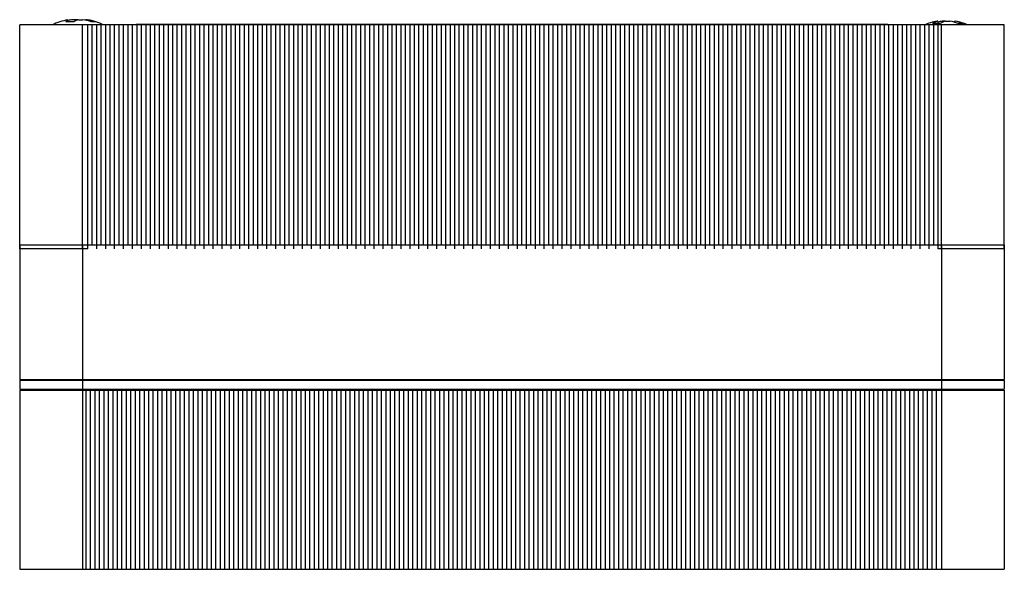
# Model space of a CAD drawing. Header units: millimetres. Extents: x 391 to 949, y 306 to 781.
# Tile 4 of 6: x 402 to 457, y 603 to 634. Entities that reach past the tile are written whole.
import ezdxf

# ---------------------------------------------------------------- set-up
doc = ezdxf.new("R2010")
doc.units = ezdxf.units.MM

msp = doc.modelspace()

# ---------------------------------------------------------------- linework, layer by layer
at = {"color": 7, "linetype": 'Continuous', "lineweight": 25}
for p, q in [((404.977, 633.778), (405.053, 633.778)), ((405.449, 633.778), (405.212, 633.778)), ((405.481, 633.768), (405.449, 633.778)), ((405.512, 633.778), (405.749, 633.778)), ((405.984, 633.778), (405.908, 633.778)), ((453.524, 633.692), (453.476, 633.692)), ((453.951, 633.692), (453.765, 633.692)), ((453.951, 633.692), (454.196, 633.692)), ((454.437, 633.692), (454.485, 633.692)), ((402.231, 620.984), (402.231, 633.484)), ((405.731, 633.484), (402.231, 633.484)), ((405.731, 620.984), (405.731, 633.484)), ((406.035, 633.484), (405.731, 633.484)), ((406.035, 620.984), (406.035, 633.484)), ((406.287, 633.484), (406.035, 633.484)), ((406.287, 621.209), (406.287, 633.484)), ((406.535, 633.484), (406.287, 633.484)), ((406.535, 620.984), (406.535, 633.484)), ((406.787, 633.484), (406.535, 633.484)), ((406.787, 621.209), (406.787, 633.484)), ((407.035, 633.484), (406.787, 633.484)), ((407.035, 620.984), (407.035, 633.484)), ((407.287, 633.484), (407.035, 633.484)), ((407.287, 621.209), (407.287, 633.484)), ((407.535, 633.484), (407.287, 633.484)), ((407.535, 620.984), (407.535, 633.484)), ((407.787, 633.484), (407.535, 633.484)), ((407.787, 621.209), (407.787, 633.484)), ((408.035, 633.484), (407.787, 633.484)), ((408.035, 620.984), (408.035, 633.484)), ((408.287, 633.484), (408.035, 633.484)), ((408.287, 621.209), (408.287, 633.484)), ((408.535, 633.484), (408.287, 633.484)), ((408.535, 620.984), (408.535, 633.484)), ((408.787, 633.484), (408.535, 633.484)), ((408.731, 633.534), (408.731, 633.484)), ((408.731, 633.534), (410.981, 633.534)), ((408.787, 621.209), (408.787, 633.484)), ((409.035, 633.484), (408.787, 633.484)), ((409.035, 620.984), (409.035, 633.484)), ((409.287, 633.484), (409.035, 633.484)), ((409.287, 621.209), (409.287, 633.484)), ((409.535, 633.484), (409.287, 633.484)), ((409.535, 620.984), (409.535, 633.484)), ((409.787, 633.484), (409.535, 633.484)), ((409.787, 621.209), (409.787, 633.484)), ((410.035, 633.484), (409.787, 633.484)), ((410.035, 620.984), (410.035, 633.484)), ((410.287, 633.484), (410.035, 633.484)), ((410.287, 621.209), (410.287, 633.484)), ((410.535, 633.484), (410.287, 633.484)), ((410.535, 620.984), (410.535, 633.484)), ((410.787, 633.484), (410.535, 633.484)), ((410.787, 621.209), (410.787, 633.484)), ((411.035, 633.484), (410.787, 633.484)), ((410.981, 633.534), (410.981, 633.484)), ((410.981, 633.534), (448.481, 633.534)), ((411.035, 620.984), (411.035, 633.484)), ((411.287, 633.484), (411.035, 633.484)), ((411.287, 621.209), (411.287, 633.484)), ((411.535, 633.484), (411.287, 633.484)), ((411.535, 620.984), (411.535, 633.484)), ((411.787, 633.484), (411.535, 633.484)), ((411.787, 621.209), (411.787, 633.484)), ((412.035, 633.484), (411.787, 633.484)), ((412.035, 620.984), (412.035, 633.484)), ((412.287, 633.484), (412.035, 633.484)), ((412.287, 621.209), (412.287, 633.484)), ((412.535, 633.484), (412.287, 633.484)), ((412.535, 620.984), (412.535, 633.484)), ((412.787, 633.484), (412.535, 633.484)), ((412.787, 621.209), (412.787, 633.484)), ((413.035, 633.484), (412.787, 633.484)), ((413.035, 620.984), (413.035, 633.484)), ((413.287, 633.484), (413.035, 633.484)), ((413.287, 621.209), (413.287, 633.484)), ((413.535, 633.484), (413.287, 633.484)), ((413.535, 620.984), (413.535, 633.484)), ((413.787, 633.484), (413.535, 633.484)), ((413.787, 621.209), (413.787, 633.484)), ((414.035, 633.484), (413.787, 633.484)), ((414.035, 620.984), (414.035, 633.484)), ((414.287, 633.484), (414.035, 633.484)), ((414.287, 621.209), (414.287, 633.484)), ((414.535, 633.484), (414.287, 633.484)), ((414.535, 620.984), (414.535, 633.484)), ((414.787, 633.484), (414.535, 633.484)), ((414.787, 621.209), (414.787, 633.484)), ((415.035, 633.484), (414.787, 633.484)), ((415.035, 620.984), (415.035, 633.484)), ((415.287, 633.484), (415.035, 633.484)), ((415.287, 621.209), (415.287, 633.484)), ((415.535, 633.484), (415.287, 633.484)), ((415.535, 620.984), (415.535, 633.484)), ((415.787, 633.484), (415.535, 633.484)), ((415.787, 621.209), (415.787, 633.484)), ((416.035, 633.484), (415.787, 633.484)), ((416.035, 620.984), (416.035, 633.484)), ((416.287, 633.484), (416.035, 633.484)), ((416.287, 621.209), (416.287, 633.484)), ((416.535, 633.484), (416.287, 633.484)), ((416.535, 620.984), (416.535, 633.484)), ((416.787, 633.484), (416.535, 633.484)), ((416.787, 621.209), (416.787, 633.484)), ((417.035, 633.484), (416.787, 633.484)), ((417.035, 620.984), (417.035, 633.484)), ((417.287, 633.484), (417.035, 633.484)), ((417.287, 621.209), (417.287, 633.484)), ((417.535, 633.484), (417.287, 633.484)), ((417.535, 620.984), (417.535, 633.484)), ((417.787, 633.484), (417.535, 633.484)), ((417.787, 621.209), (417.787, 633.484)), ((418.035, 633.484), (417.787, 633.484)), ((418.035, 620.984), (418.035, 633.484)), ((418.287, 633.484), (418.035, 633.484)), ((418.287, 621.209), (418.287, 633.484)), ((418.535, 633.484), (418.287, 633.484)), ((418.535, 620.984), (418.535, 633.484)), ((418.787, 633.484), (418.535, 633.484)), ((418.787, 621.209), (418.787, 633.484)), ((419.035, 633.484), (418.787, 633.484)), ((419.035, 620.984), (419.035, 633.484)), ((419.287, 633.484), (419.035, 633.484)), ((419.287, 621.209), (419.287, 633.484)), ((419.535, 633.484), (419.287, 633.484)), ((419.535, 620.984), (419.535, 633.484)), ((419.787, 633.484), (419.535, 633.484)), ((419.787, 621.209), (419.787, 633.484)), ((420.035, 633.484), (419.787, 633.484)), ((420.035, 620.984), (420.035, 633.484)), ((420.287, 633.484), (420.035, 633.484)), ((420.287, 621.209), (420.287, 633.484)), ((420.535, 633.484), (420.287, 633.484)), ((420.535, 620.984), (420.535, 633.484)), ((420.787, 633.484), (420.535, 633.484)), ((420.787, 621.209), (420.787, 633.484)), ((421.035, 633.484), (420.787, 633.484)), ((421.035, 620.984), (421.035, 633.484)), ((421.287, 633.484), (421.035, 633.484)), ((421.287, 621.209), (421.287, 633.484)), ((421.535, 633.484), (421.287, 633.484)), ((421.535, 620.984), (421.535, 633.484)), ((421.787, 633.484), (421.535, 633.484)), ((421.787, 621.209), (421.787, 633.484)), ((422.035, 633.484), (421.787, 633.484)), ((422.035, 620.984), (422.035, 633.484)), ((422.287, 633.484), (422.035, 633.484)), ((422.287, 621.209), (422.287, 633.484)), ((422.535, 633.484), (422.287, 633.484)), ((422.535, 620.984), (422.535, 633.484)), ((422.787, 633.484), (422.535, 633.484)), ((422.787, 621.209), (422.787, 633.484)), ((423.035, 633.484), (422.787, 633.484)), ((423.035, 620.984), (423.035, 633.484)), ((423.287, 633.484), (423.035, 633.484)), ((423.287, 621.209), (423.287, 633.484)), ((423.535, 633.484), (423.287, 633.484)), ((423.535, 620.984), (423.535, 633.484)), ((423.787, 633.484), (423.535, 633.484)), ((423.787, 621.209), (423.787, 633.484)), ((424.035, 633.484), (423.787, 633.484)), ((424.035, 620.984), (424.035, 633.484)), ((424.287, 633.484), (424.035, 633.484)), ((424.287, 621.209), (424.287, 633.484)), ((424.535, 633.484), (424.287, 633.484)), ((424.535, 620.984), (424.535, 633.484)), ((424.787, 633.484), (424.535, 633.484)), ((424.787, 621.209), (424.787, 633.484)), ((425.035, 633.484), (424.787, 633.484)), ((425.035, 620.984), (425.035, 633.484)), ((425.287, 633.484), (425.035, 633.484)), ((425.287, 621.209), (425.287, 633.484)), ((425.535, 633.484), (425.287, 633.484)), ((425.535, 620.984), (425.535, 633.484)), ((425.787, 633.484), (425.535, 633.484)), ((425.787, 621.209), (425.787, 633.484)), ((426.035, 633.484), (425.787, 633.484)), ((426.035, 620.984), (426.035, 633.484)), ((426.287, 633.484), (426.035, 633.484)), ((426.287, 621.209), (426.287, 633.484)), ((426.535, 633.484), (426.287, 633.484)), ((426.535, 620.984), (426.535, 633.484)), ((426.787, 633.484), (426.535, 633.484)), ((426.787, 621.209), (426.787, 633.484)), ((427.035, 633.484), (426.787, 633.484)), ((427.035, 620.984), (427.035, 633.484)), ((427.287, 633.484), (427.035, 633.484)), ((427.287, 621.209), (427.287, 633.484)), ((427.535, 633.484), (427.287, 633.484)), ((427.535, 620.984), (427.535, 633.484)), ((427.787, 633.484), (427.535, 633.484)), ((427.787, 621.209), (427.787, 633.484)), ((428.035, 633.484), (427.787, 633.484)), ((428.035, 620.984), (428.035, 633.484)), ((428.287, 633.484), (428.035, 633.484)), ((428.287, 621.209), (428.287, 633.484)), ((428.535, 633.484), (428.287, 633.484)), ((428.535, 620.984), (428.535, 633.484)), ((428.787, 633.484), (428.535, 633.484)), ((428.787, 621.209), (428.787, 633.484)), ((429.035, 633.484), (428.787, 633.484)), ((429.035, 620.984), (429.035, 633.484)), ((429.287, 633.484), (429.035, 633.484)), ((429.287, 621.209), (429.287, 633.484)), ((429.535, 633.484), (429.287, 633.484)), ((429.535, 620.984), (429.535, 633.484)), ((429.787, 633.484), (429.535, 633.484)), ((429.787, 621.209), (429.787, 633.484)), ((430.035, 633.484), (429.787, 633.484)), ((430.035, 620.984), (430.035, 633.484)), ((430.287, 633.484), (430.035, 633.484)), ((430.287, 621.209), (430.287, 633.484)), ((430.535, 633.484), (430.287, 633.484)), ((430.535, 620.984), (430.535, 633.484)), ((430.787, 633.484), (430.535, 633.484)), ((430.787, 621.209), (430.787, 633.484)), ((431.035, 633.484), (430.787, 633.484)), ((431.035, 620.984), (431.035, 633.484)), ((431.287, 633.484), (431.035, 633.484)), ((431.287, 621.209), (431.287, 633.484)), ((431.535, 633.484), (431.287, 633.484)), ((431.535, 620.984), (431.535, 633.484)), ((431.787, 633.484), (431.535, 633.484)), ((431.787, 621.209), (431.787, 633.484)), ((432.035, 633.484), (431.787, 633.484)), ((432.035, 620.984), (432.035, 633.484)), ((432.287, 633.484), (432.035, 633.484)), ((432.287, 621.209), (432.287, 633.484)), ((432.535, 633.484), (432.287, 633.484)), ((432.535, 620.984), (432.535, 633.484)), ((432.787, 633.484), (432.535, 633.484)), ((432.787, 621.209), (432.787, 633.484)), ((433.035, 633.484), (432.787, 633.484)), ((433.035, 620.984), (433.035, 633.484)), ((433.287, 633.484), (433.035, 633.484)), ((433.287, 621.209), (433.287, 633.484)), ((433.535, 633.484), (433.287, 633.484)), ((433.535, 620.984), (433.535, 633.484)), ((433.787, 633.484), (433.535, 633.484)), ((433.787, 621.209), (433.787, 633.484)), ((434.035, 633.484), (433.787, 633.484)), ((434.035, 620.984), (434.035, 633.484)), ((434.287, 633.484), (434.035, 633.484)), ((434.287, 621.209), (434.287, 633.484)), ((434.535, 633.484), (434.287, 633.484)), ((434.535, 620.984), (434.535, 633.484)), ((434.787, 633.484), (434.535, 633.484)), ((434.787, 621.209), (434.787, 633.484)), ((435.035, 633.484), (434.787, 633.484)), ((435.035, 620.984), (435.035, 633.484)), ((435.287, 633.484), (435.035, 633.484)), ((435.287, 621.209), (435.287, 633.484)), ((435.535, 633.484), (435.287, 633.484)), ((435.535, 620.984), (435.535, 633.484)), ((435.787, 633.484), (435.535, 633.484)), ((435.787, 621.209), (435.787, 633.484)), ((436.035, 633.484), (435.787, 633.484)), ((436.035, 620.984), (436.035, 633.484)), ((436.287, 633.484), (436.035, 633.484)), ((436.287, 621.209), (436.287, 633.484)), ((436.535, 633.484), (436.287, 633.484)), ((436.535, 620.984), (436.535, 633.484)), ((436.787, 633.484), (436.535, 633.484)), ((436.787, 621.209), (436.787, 633.484)), ((437.035, 633.484), (436.787, 633.484)), ((437.035, 620.984), (437.035, 633.484)), ((437.287, 633.484), (437.035, 633.484)), ((437.287, 621.209), (437.287, 633.484)), ((437.535, 633.484), (437.287, 633.484)), ((437.535, 620.984), (437.535, 633.484)), ((437.787, 633.484), (437.535, 633.484)), ((437.787, 621.209), (437.787, 633.484)), ((438.035, 633.484), (437.787, 633.484)), ((438.035, 620.984), (438.035, 633.484)), ((438.287, 633.484), (438.035, 633.484)), ((438.287, 621.209), (438.287, 633.484)), ((438.535, 633.484), (438.287, 633.484)), ((438.535, 620.984), (438.535, 633.484)), ((438.787, 633.484), (438.535, 633.484)), ((438.787, 621.209), (438.787, 633.484)), ((439.035, 633.484), (438.787, 633.484)), ((439.035, 620.984), (439.035, 633.484)), ((439.287, 633.484), (439.035, 633.484)), ((439.287, 621.209), (439.287, 633.484)), ((439.535, 633.484), (439.287, 633.484)), ((439.535, 620.984), (439.535, 633.484)), ((439.787, 633.484), (439.535, 633.484)), ((439.787, 621.209), (439.787, 633.484)), ((440.035, 633.484), (439.787, 633.484)), ((440.035, 620.984), (440.035, 633.484)), ((440.287, 633.484), (440.035, 633.484)), ((440.287, 621.209), (440.287, 633.484)), ((440.535, 633.484), (440.287, 633.484)), ((440.535, 620.984), (440.535, 633.484)), ((440.787, 633.484), (440.535, 633.484)), ((440.787, 621.209), (440.787, 633.484)), ((441.035, 633.484), (440.787, 633.484)), ((441.035, 620.984), (441.035, 633.484)), ((441.287, 633.484), (441.035, 633.484)), ((441.287, 621.209), (441.287, 633.484)), ((441.535, 633.484), (441.287, 633.484)), ((441.535, 620.984), (441.535, 633.484)), ((441.787, 633.484), (441.535, 633.484)), ((441.787, 621.209), (441.787, 633.484)), ((442.035, 633.484), (441.787, 633.484)), ((442.035, 620.984), (442.035, 633.484)), ((442.287, 633.484), (442.035, 633.484)), ((442.287, 621.209), (442.287, 633.484)), ((442.535, 633.484), (442.287, 633.484)), ((442.535, 620.984), (442.535, 633.484)), ((442.787, 633.484), (442.535, 633.484)), ((442.787, 621.209), (442.787, 633.484)), ((443.035, 633.484), (442.787, 633.484)), ((443.035, 620.984), (443.035, 633.484)), ((443.287, 633.484), (443.035, 633.484)), ((443.287, 621.209), (443.287, 633.484)), ((443.535, 633.484), (443.287, 633.484)), ((443.535, 620.984), (443.535, 633.484)), ((443.787, 633.484), (443.535, 633.484)), ((443.787, 621.209), (443.787, 633.484)), ((444.035, 633.484), (443.787, 633.484)), ((444.035, 620.984), (444.035, 633.484)), ((444.287, 633.484), (444.035, 633.484)), ((444.287, 621.209), (444.287, 633.484)), ((444.535, 633.484), (444.287, 633.484)), ((444.535, 620.984), (444.535, 633.484)), ((444.787, 633.484), (444.535, 633.484)), ((444.787, 621.209), (444.787, 633.484)), ((445.035, 633.484), (444.787, 633.484)), ((445.035, 620.984), (445.035, 633.484)), ((445.287, 633.484), (445.035, 633.484)), ((445.287, 621.209), (445.287, 633.484)), ((445.535, 633.484), (445.287, 633.484)), ((445.535, 620.984), (445.535, 633.484)), ((445.787, 633.484), (445.535, 633.484)), ((445.787, 621.209), (445.787, 633.484)), ((446.035, 633.484), (445.787, 633.484)), ((446.035, 620.984), (446.035, 633.484)), ((446.287, 633.484), (446.035, 633.484)), ((446.287, 621.209), (446.287, 633.484)), ((446.535, 633.484), (446.287, 633.484)), ((446.535, 620.984), (446.535, 633.484)), ((446.787, 633.484), (446.535, 633.484)), ((446.787, 621.209), (446.787, 633.484)), ((447.035, 633.484), (446.787, 633.484)), ((447.035, 620.984), (447.035, 633.484)), ((447.287, 633.484), (447.035, 633.484)), ((447.287, 621.209), (447.287, 633.484)), ((447.535, 633.484), (447.287, 633.484)), ((447.535, 620.984), (447.535, 633.484)), ((447.787, 633.484), (447.535, 633.484)), ((447.787, 621.209), (447.787, 633.484)), ((448.035, 633.484), (447.787, 633.484)), ((448.035, 620.984), (448.035, 633.484)), ((448.287, 633.484), (448.035, 633.484)), ((448.287, 621.209), (448.287, 633.484)), ((448.535, 633.484), (448.287, 633.484)), ((448.481, 633.534), (448.481, 633.484)), ((448.481, 633.534), (450.731, 633.534)), ((448.535, 620.984), (448.535, 633.484)), ((448.787, 633.484), (448.535, 633.484)), ((448.787, 621.209), (448.787, 633.484)), ((449.035, 633.484), (448.787, 633.484)), ((449.035, 620.984), (449.035, 633.484)), ((449.287, 633.484), (449.035, 633.484)), ((449.287, 621.209), (449.287, 633.484)), ((449.535, 633.484), (449.287, 633.484)), ((449.535, 620.984), (449.535, 633.484)), ((449.787, 633.484), (449.535, 633.484)), ((449.787, 621.209), (449.787, 633.484)), ((450.035, 633.484), (449.787, 633.484)), ((450.035, 620.984), (450.035, 633.484)), ((450.287, 633.484), (450.035, 633.484)), ((450.287, 621.209), (450.287, 633.484)), ((450.535, 633.484), (450.287, 633.484)), ((450.535, 620.984), (450.535, 633.484)), ((450.787, 633.484), (450.535, 633.484)), ((450.731, 633.534), (450.731, 633.484)), ((450.787, 621.209), (450.787, 633.484)), ((451.035, 633.484), (450.787, 633.484)), ((451.035, 620.984), (451.035, 633.484)), ((451.287, 633.484), (451.035, 633.484)), ((451.287, 621.209), (451.287, 633.484)), ((451.535, 633.484), (451.287, 633.484)), ((451.535, 620.984), (451.535, 633.484)), ((451.787, 633.484), (451.535, 633.484)), ((451.787, 621.209), (451.787, 633.484)), ((452.035, 633.484), (451.787, 633.484)), ((452.035, 620.984), (452.035, 633.484)), ((452.287, 633.484), (452.035, 633.484)), ((452.287, 621.209), (452.287, 633.484)), ((452.535, 633.484), (452.287, 633.484)), ((452.535, 620.984), (452.535, 633.484)), ((452.787, 633.484), (452.535, 633.484)), ((452.787, 621.209), (452.787, 633.484)), ((453.035, 633.484), (452.787, 633.484)), ((453.035, 620.984), (453.035, 633.484)), ((453.287, 633.484), (453.035, 633.484)), ((453.287, 621.209), (453.287, 633.484)), ((453.535, 633.484), (453.287, 633.484)), ((453.535, 620.984), (453.535, 633.484)), ((453.731, 633.484), (453.535, 633.484)), ((453.731, 620.984), (453.731, 633.484)), ((457.231, 633.484), (453.731, 633.484)), ((457.231, 620.984), (457.231, 633.484)), ((402.231, 621.209), (402.231, 613.709)), ((402.231, 621.209), (405.731, 621.209)), ((405.731, 620.984), (402.231, 620.984)), ((405.731, 621.209), (405.731, 613.709)), ((405.731, 621.209), (453.731, 621.209)), ((406.035, 620.984), (405.731, 620.984)), ((453.731, 620.984), (453.535, 620.984)), ((453.731, 621.209), (453.731, 613.709)), ((453.731, 621.209), (457.231, 621.209)), ((457.231, 620.984), (453.731, 620.984)), ((457.231, 621.209), (457.231, 613.709)), ((402.231, 613.709), (405.731, 613.709)), ((402.231, 613.659), (402.231, 613.159)), ((402.231, 613.659), (405.731, 613.659)), ((404.481, 613.709), (404.481, 613.659)), ((405.731, 613.709), (453.731, 613.709)), ((405.731, 613.659), (405.731, 613.159)), ((405.731, 613.659), (453.731, 613.659)), ((406.481, 613.659), (406.481, 613.709)), ((452.981, 613.709), (452.981, 613.659)), ((453.731, 613.709), (457.231, 613.709)), ((453.731, 613.659), (453.731, 613.159)), ((453.731, 613.659), (457.231, 613.659)), ((454.981, 613.659), (454.981, 613.709)), ((457.231, 613.659), (457.231, 613.159)), ((402.231, 613.159), (405.731, 613.159)), ((402.231, 613.109), (402.231, 603.109)), ((402.231, 613.109), (405.731, 613.109)), ((404.481, 613.159), (404.481, 613.109)), ((405.731, 613.159), (453.731, 613.159)), ((405.731, 613.109), (405.731, 603.109)), ((405.731, 613.109), (405.926, 613.109)), ((405.926, 613.109), (405.926, 603.109)), ((405.926, 613.109), (406.175, 613.109)), ((406.175, 613.109), (406.175, 603.109)), ((406.175, 613.109), (406.426, 613.109)), ((406.426, 613.109), (406.426, 603.109)), ((406.426, 613.109), (406.675, 613.109)), ((406.481, 613.109), (406.481, 613.159)), ((406.675, 613.109), (406.675, 603.109)), ((406.675, 613.109), (406.926, 613.109)), ((406.926, 613.109), (406.926, 603.109)), ((406.926, 613.109), (407.175, 613.109)), ((407.175, 613.109), (407.175, 603.109)), ((407.175, 613.109), (407.426, 613.109)), ((407.426, 613.109), (407.426, 603.109)), ((407.426, 613.109), (407.675, 613.109)), ((407.675, 613.109), (407.675, 603.109)), ((407.675, 613.109), (407.926, 613.109)), ((407.926, 613.109), (407.926, 603.109)), ((407.926, 613.109), (408.175, 613.109)), ((408.175, 613.109), (408.175, 603.109)), ((408.175, 613.109), (408.426, 613.109)), ((408.426, 613.109), (408.426, 603.109)), ((408.426, 613.109), (408.675, 613.109)), ((408.675, 613.109), (408.675, 603.109)), ((408.675, 613.109), (408.926, 613.109)), ((408.926, 613.109), (408.926, 603.109)), ((408.926, 613.109), (409.175, 613.109)), ((409.175, 613.109), (409.175, 603.109)), ((409.175, 613.109), (409.426, 613.109)), ((409.426, 613.109), (409.426, 603.109)), ((409.426, 613.109), (409.675, 613.109)), ((409.675, 613.109), (409.675, 603.109)), ((409.675, 613.109), (409.926, 613.109)), ((409.926, 613.109), (409.926, 603.109)), ((409.926, 613.109), (410.175, 613.109)), ((410.175, 613.109), (410.175, 603.109)), ((410.175, 613.109), (410.426, 613.109)), ((410.426, 613.109), (410.426, 603.109)), ((410.426, 613.109), (410.675, 613.109)), ((410.675, 613.109), (410.675, 603.109)), ((410.675, 613.109), (410.926, 613.109)), ((410.926, 613.109), (410.926, 603.109)), ((410.926, 613.109), (411.175, 613.109)), ((411.175, 613.109), (411.175, 603.109)), ((411.175, 613.109), (411.426, 613.109)), ((411.426, 613.109), (411.426, 603.109)), ((411.426, 613.109), (411.675, 613.109)), ((411.675, 613.109), (411.675, 603.109)), ((411.675, 613.109), (411.926, 613.109)), ((411.926, 613.109), (411.926, 603.109)), ((411.926, 613.109), (412.175, 613.109)), ((412.175, 613.109), (412.175, 603.109)), ((412.175, 613.109), (412.426, 613.109)), ((412.426, 613.109), (412.426, 603.109)), ((412.426, 613.109), (412.675, 613.109)), ((412.675, 613.109), (412.675, 603.109)), ((412.675, 613.109), (412.926, 613.109)), ((412.926, 613.109), (412.926, 603.109)), ((412.926, 613.109), (413.175, 613.109)), ((413.175, 613.109), (413.175, 603.109)), ((413.175, 613.109), (413.426, 613.109)), ((413.426, 613.109), (413.426, 603.109)), ((413.426, 613.109), (413.675, 613.109)), ((413.675, 613.109), (413.675, 603.109)), ((413.675, 613.109), (413.926, 613.109)), ((413.926, 613.109), (413.926, 603.109)), ((413.926, 613.109), (414.175, 613.109)), ((414.175, 613.109), (414.175, 603.109)), ((414.175, 613.109), (414.426, 613.109)), ((414.426, 613.109), (414.426, 603.109)), ((414.426, 613.109), (414.675, 613.109)), ((414.675, 613.109), (414.675, 603.109)), ((414.675, 613.109), (414.926, 613.109)), ((414.926, 613.109), (414.926, 603.109)), ((414.926, 613.109), (415.175, 613.109)), ((415.175, 613.109), (415.175, 603.109)), ((415.175, 613.109), (415.426, 613.109)), ((415.426, 613.109), (415.426, 603.109)), ((415.426, 613.109), (415.675, 613.109)), ((415.675, 613.109), (415.675, 603.109)), ((415.675, 613.109), (415.926, 613.109)), ((415.926, 613.109), (415.926, 603.109)), ((415.926, 613.109), (416.175, 613.109)), ((416.175, 613.109), (416.175, 603.109)), ((416.175, 613.109), (416.426, 613.109)), ((416.426, 613.109), (416.426, 603.109)), ((416.426, 613.109), (416.675, 613.109)), ((416.675, 613.109), (416.675, 603.109)), ((416.675, 613.109), (416.926, 613.109)), ((416.926, 613.109), (416.926, 603.109)), ((416.926, 613.109), (417.175, 613.109)), ((417.175, 613.109), (417.175, 603.109)), ((417.175, 613.109), (417.426, 613.109)), ((417.426, 613.109), (417.426, 603.109)), ((417.426, 613.109), (417.675, 613.109)), ((417.675, 613.109), (417.675, 603.109)), ((417.675, 613.109), (417.926, 613.109)), ((417.926, 613.109), (417.926, 603.109)), ((417.926, 613.109), (418.175, 613.109)), ((418.175, 613.109), (418.175, 603.109)), ((418.175, 613.109), (418.426, 613.109)), ((418.426, 613.109), (418.426, 603.109)), ((418.426, 613.109), (418.675, 613.109)), ((418.675, 613.109), (418.675, 603.109)), ((418.675, 613.109), (418.926, 613.109)), ((418.926, 613.109), (418.926, 603.109)), ((418.926, 613.109), (419.175, 613.109)), ((419.175, 613.109), (419.175, 603.109)), ((419.175, 613.109), (419.426, 613.109)), ((419.426, 613.109), (419.426, 603.109)), ((419.426, 613.109), (419.675, 613.109)), ((419.675, 613.109), (419.675, 603.109)), ((419.675, 613.109), (419.926, 613.109)), ((419.926, 613.109), (419.926, 603.109)), ((419.926, 613.109), (420.175, 613.109)), ((420.175, 613.109), (420.175, 603.109)), ((420.175, 613.109), (420.426, 613.109)), ((420.426, 613.109), (420.426, 603.109)), ((420.426, 613.109), (420.675, 613.109)), ((420.675, 613.109), (420.675, 603.109)), ((420.675, 613.109), (420.926, 613.109)), ((420.926, 613.109), (420.926, 603.109)), ((420.926, 613.109), (421.175, 613.109)), ((421.175, 613.109), (421.175, 603.109)), ((421.175, 613.109), (421.426, 613.109)), ((421.426, 613.109), (421.426, 603.109)), ((421.426, 613.109), (421.675, 613.109)), ((421.675, 613.109), (421.675, 603.109)), ((421.675, 613.109), (421.926, 613.109)), ((421.926, 613.109), (421.926, 603.109)), ((421.926, 613.109), (422.175, 613.109)), ((422.175, 613.109), (422.175, 603.109)), ((422.175, 613.109), (422.426, 613.109)), ((422.426, 613.109), (422.426, 603.109)), ((422.426, 613.109), (422.675, 613.109)), ((422.675, 613.109), (422.675, 603.109)), ((422.675, 613.109), (422.926, 613.109)), ((422.926, 613.109), (422.926, 603.109)), ((422.926, 613.109), (423.175, 613.109)), ((423.175, 613.109), (423.175, 603.109)), ((423.175, 613.109), (423.426, 613.109)), ((423.426, 613.109), (423.426, 603.109)), ((423.426, 613.109), (423.675, 613.109)), ((423.675, 613.109), (423.675, 603.109)), ((423.675, 613.109), (423.926, 613.109)), ((423.926, 613.109), (423.926, 603.109)), ((423.926, 613.109), (424.175, 613.109)), ((424.175, 613.109), (424.175, 603.109)), ((424.175, 613.109), (424.426, 613.109)), ((424.426, 613.109), (424.426, 603.109)), ((424.426, 613.109), (424.675, 613.109)), ((424.675, 613.109), (424.675, 603.109)), ((424.675, 613.109), (424.926, 613.109)), ((424.926, 613.109), (424.926, 603.109)), ((424.926, 613.109), (425.175, 613.109)), ((425.175, 613.109), (425.175, 603.109)), ((425.175, 613.109), (425.426, 613.109)), ((425.426, 613.109), (425.426, 603.109)), ((425.426, 613.109), (425.675, 613.109)), ((425.675, 613.109), (425.675, 603.109)), ((425.675, 613.109), (425.926, 613.109)), ((425.926, 613.109), (425.926, 603.109)), ((425.926, 613.109), (426.175, 613.109)), ((426.175, 613.109), (426.175, 603.109)), ((426.175, 613.109), (426.426, 613.109)), ((426.426, 613.109), (426.426, 603.109)), ((426.426, 613.109), (426.675, 613.109)), ((426.675, 613.109), (426.675, 603.109)), ((426.675, 613.109), (426.926, 613.109)), ((426.926, 613.109), (426.926, 603.109)), ((426.926, 613.109), (427.175, 613.109)), ((427.175, 613.109), (427.175, 603.109)), ((427.175, 613.109), (427.426, 613.109)), ((427.426, 613.109), (427.426, 603.109)), ((427.426, 613.109), (427.675, 613.109)), ((427.675, 613.109), (427.675, 603.109)), ((427.675, 613.109), (427.926, 613.109)), ((427.926, 613.109), (427.926, 603.109)), ((427.926, 613.109), (428.175, 613.109)), ((428.175, 613.109), (428.175, 603.109)), ((428.175, 613.109), (428.426, 613.109)), ((428.426, 613.109), (428.426, 603.109)), ((428.426, 613.109), (428.675, 613.109)), ((428.675, 613.109), (428.675, 603.109)), ((428.675, 613.109), (428.926, 613.109)), ((428.926, 613.109), (428.926, 603.109)), ((428.926, 613.109), (429.175, 613.109)), ((429.175, 613.109), (429.175, 603.109)), ((429.175, 613.109), (429.426, 613.109)), ((429.426, 613.109), (429.426, 603.109)), ((429.426, 613.109), (429.675, 613.109)), ((429.675, 613.109), (429.675, 603.109)), ((429.675, 613.109), (429.926, 613.109)), ((429.926, 613.109), (429.926, 603.109)), ((429.926, 613.109), (430.175, 613.109)), ((430.175, 613.109), (430.175, 603.109)), ((430.175, 613.109), (430.426, 613.109)), ((430.426, 613.109), (430.426, 603.109)), ((430.426, 613.109), (430.675, 613.109)), ((430.675, 613.109), (430.675, 603.109)), ((430.675, 613.109), (430.926, 613.109)), ((430.926, 613.109), (430.926, 603.109)), ((430.926, 613.109), (431.175, 613.109)), ((431.175, 613.109), (431.175, 603.109)), ((431.175, 613.109), (431.426, 613.109)), ((431.426, 613.109), (431.426, 603.109)), ((431.426, 613.109), (431.675, 613.109)), ((431.675, 613.109), (431.675, 603.109)), ((431.675, 613.109), (431.926, 613.109)), ((431.926, 613.109), (431.926, 603.109)), ((431.926, 613.109), (432.175, 613.109)), ((432.175, 613.109), (432.175, 603.109)), ((432.175, 613.109), (432.426, 613.109)), ((432.426, 613.109), (432.426, 603.109)), ((432.426, 613.109), (432.675, 613.109)), ((432.675, 613.109), (432.675, 603.109)), ((432.675, 613.109), (432.926, 613.109)), ((432.926, 613.109), (432.926, 603.109)), ((432.926, 613.109), (433.175, 613.109)), ((433.175, 613.109), (433.175, 603.109)), ((433.175, 613.109), (433.426, 613.109)), ((433.426, 613.109), (433.426, 603.109)), ((433.426, 613.109), (433.675, 613.109)), ((433.675, 613.109), (433.675, 603.109)), ((433.675, 613.109), (433.926, 613.109)), ((433.926, 613.109), (433.926, 603.109)), ((433.926, 613.109), (434.175, 613.109)), ((434.175, 613.109), (434.175, 603.109)), ((434.175, 613.109), (434.426, 613.109)), ((434.426, 613.109), (434.426, 603.109)), ((434.426, 613.109), (434.675, 613.109)), ((434.675, 613.109), (434.675, 603.109)), ((434.675, 613.109), (434.926, 613.109)), ((434.926, 613.109), (434.926, 603.109)), ((434.926, 613.109), (435.175, 613.109)), ((435.175, 613.109), (435.175, 603.109)), ((435.175, 613.109), (435.426, 613.109)), ((435.426, 613.109), (435.426, 603.109)), ((435.426, 613.109), (435.675, 613.109)), ((435.675, 613.109), (435.675, 603.109)), ((435.675, 613.109), (435.926, 613.109)), ((435.926, 613.109), (435.926, 603.109)), ((435.926, 613.109), (436.175, 613.109)), ((436.175, 613.109), (436.175, 603.109)), ((436.175, 613.109), (436.426, 613.109)), ((436.426, 613.109), (436.426, 603.109)), ((436.426, 613.109), (436.675, 613.109)), ((436.675, 613.109), (436.675, 603.109)), ((436.675, 613.109), (436.926, 613.109)), ((436.926, 613.109), (436.926, 603.109)), ((436.926, 613.109), (437.175, 613.109)), ((437.175, 613.109), (437.175, 603.109)), ((437.175, 613.109), (437.426, 613.109)), ((437.426, 613.109), (437.426, 603.109)), ((437.426, 613.109), (437.675, 613.109)), ((437.675, 613.109), (437.675, 603.109)), ((437.675, 613.109), (437.926, 613.109)), ((437.926, 613.109), (437.926, 603.109)), ((437.926, 613.109), (438.175, 613.109)), ((438.175, 613.109), (438.175, 603.109)), ((438.175, 613.109), (438.426, 613.109)), ((438.426, 613.109), (438.426, 603.109)), ((438.426, 613.109), (438.675, 613.109)), ((438.675, 613.109), (438.675, 603.109)), ((438.675, 613.109), (438.926, 613.109)), ((438.926, 613.109), (438.926, 603.109)), ((438.926, 613.109), (439.175, 613.109)), ((439.175, 613.109), (439.175, 603.109)), ((439.175, 613.109), (439.426, 613.109)), ((439.426, 613.109), (439.426, 603.109)), ((439.426, 613.109), (439.675, 613.109)), ((439.675, 613.109), (439.675, 603.109)), ((439.675, 613.109), (439.926, 613.109)), ((439.926, 613.109), (439.926, 603.109)), ((439.926, 613.109), (440.175, 613.109)), ((440.175, 613.109), (440.175, 603.109)), ((440.175, 613.109), (440.426, 613.109)), ((440.426, 613.109), (440.426, 603.109)), ((440.426, 613.109), (440.675, 613.109)), ((440.675, 613.109), (440.675, 603.109)), ((440.675, 613.109), (440.926, 613.109)), ((440.926, 613.109), (440.926, 603.109)), ((440.926, 613.109), (441.175, 613.109)), ((441.175, 613.109), (441.175, 603.109)), ((441.175, 613.109), (441.426, 613.109)), ((441.426, 613.109), (441.426, 603.109)), ((441.426, 613.109), (441.675, 613.109)), ((441.675, 613.109), (441.675, 603.109)), ((441.675, 613.109), (441.926, 613.109)), ((441.926, 613.109), (441.926, 603.109)), ((441.926, 613.109), (442.175, 613.109)), ((442.175, 613.109), (442.175, 603.109)), ((442.175, 613.109), (442.426, 613.109)), ((442.426, 613.109), (442.426, 603.109)), ((442.426, 613.109), (442.675, 613.109)), ((442.675, 613.109), (442.675, 603.109)), ((442.675, 613.109), (442.926, 613.109)), ((442.926, 613.109), (442.926, 603.109)), ((442.926, 613.109), (443.175, 613.109)), ((443.175, 613.109), (443.175, 603.109)), ((443.175, 613.109), (443.426, 613.109)), ((443.426, 613.109), (443.426, 603.109)), ((443.426, 613.109), (443.675, 613.109)), ((443.675, 613.109), (443.675, 603.109)), ((443.675, 613.109), (443.926, 613.109)), ((443.926, 613.109), (443.926, 603.109)), ((443.926, 613.109), (444.175, 613.109)), ((444.175, 613.109), (444.175, 603.109)), ((444.175, 613.109), (444.426, 613.109)), ((444.426, 613.109), (444.426, 603.109)), ((444.426, 613.109), (444.675, 613.109)), ((444.675, 613.109), (444.675, 603.109)), ((444.675, 613.109), (444.926, 613.109)), ((444.926, 613.109), (444.926, 603.109)), ((444.926, 613.109), (445.175, 613.109)), ((445.175, 613.109), (445.175, 603.109)), ((445.175, 613.109), (445.426, 613.109)), ((445.426, 613.109), (445.426, 603.109)), ((445.426, 613.109), (445.675, 613.109)), ((445.675, 613.109), (445.675, 603.109)), ((445.675, 613.109), (445.926, 613.109)), ((445.926, 613.109), (445.926, 603.109)), ((445.926, 613.109), (446.175, 613.109)), ((446.175, 613.109), (446.175, 603.109)), ((446.175, 613.109), (446.426, 613.109)), ((446.426, 613.109), (446.426, 603.109)), ((446.426, 613.109), (446.675, 613.109)), ((446.675, 613.109), (446.675, 603.109)), ((446.675, 613.109), (446.926, 613.109)), ((446.926, 613.109), (446.926, 603.109)), ((446.926, 613.109), (447.175, 613.109)), ((447.175, 613.109), (447.175, 603.109)), ((447.175, 613.109), (447.426, 613.109)), ((447.426, 613.109), (447.426, 603.109)), ((447.426, 613.109), (447.675, 613.109)), ((447.675, 613.109), (447.675, 603.109)), ((447.675, 613.109), (447.926, 613.109)), ((447.926, 613.109), (447.926, 603.109)), ((447.926, 613.109), (448.175, 613.109)), ((448.175, 613.109), (448.175, 603.109)), ((448.175, 613.109), (448.426, 613.109)), ((448.426, 613.109), (448.426, 603.109)), ((448.426, 613.109), (448.675, 613.109)), ((448.675, 613.109), (448.675, 603.109)), ((448.675, 613.109), (448.926, 613.109)), ((448.926, 613.109), (448.926, 603.109)), ((448.926, 613.109), (449.175, 613.109)), ((449.175, 613.109), (449.175, 603.109)), ((449.175, 613.109), (449.426, 613.109)), ((449.426, 613.109), (449.426, 603.109)), ((449.426, 613.109), (449.675, 613.109)), ((449.675, 613.109), (449.675, 603.109)), ((449.675, 613.109), (449.926, 613.109)), ((449.926, 613.109), (449.926, 603.109)), ((449.926, 613.109), (450.175, 613.109)), ((450.175, 613.109), (450.175, 603.109)), ((450.175, 613.109), (450.426, 613.109)), ((450.426, 613.109), (450.426, 603.109)), ((450.426, 613.109), (450.675, 613.109)), ((450.675, 613.109), (450.675, 603.109)), ((450.675, 613.109), (450.926, 613.109)), ((450.926, 613.109), (450.926, 603.109)), ((450.926, 613.109), (451.175, 613.109)), ((451.175, 613.109), (451.175, 603.109)), ((451.175, 613.109), (451.426, 613.109)), ((451.426, 613.109), (451.426, 603.109)), ((451.426, 613.109), (451.675, 613.109)), ((451.675, 613.109), (451.675, 603.109)), ((451.675, 613.109), (451.926, 613.109)), ((451.926, 613.109), (451.926, 603.109)), ((451.926, 613.109), (452.175, 613.109)), ((452.175, 613.109), (452.175, 603.109)), ((452.175, 613.109), (452.426, 613.109)), ((452.426, 613.109), (452.426, 603.109)), ((452.426, 613.109), (452.675, 613.109)), ((452.675, 613.109), (452.675, 603.109)), ((452.675, 613.109), (452.926, 613.109)), ((452.926, 613.109), (452.926, 603.109)), ((452.926, 613.109), (453.175, 613.109)), ((452.981, 613.159), (452.981, 613.109)), ((453.175, 613.109), (453.175, 603.109)), ((453.175, 613.109), (453.426, 613.109)), ((453.426, 613.109), (453.426, 603.109)), ((453.426, 613.109), (453.731, 613.109)), ((453.731, 613.159), (457.231, 613.159)), ((453.731, 613.109), (453.731, 603.109)), ((453.731, 613.109), (457.231, 613.109)), ((454.981, 613.109), (454.981, 613.159)), ((457.231, 613.109), (457.231, 603.109)), ((402.231, 603.109), (405.731, 603.109)), ((405.731, 603.109), (405.926, 603.109)), ((405.926, 603.109), (406.175, 603.109)), ((406.175, 603.109), (406.426, 603.109)), ((406.426, 603.109), (406.675, 603.109)), ((406.675, 603.109), (406.926, 603.109)), ((406.926, 603.109), (407.175, 603.109)), ((407.175, 603.109), (407.426, 603.109)), ((407.426, 603.109), (407.675, 603.109)), ((407.675, 603.109), (407.926, 603.109)), ((407.926, 603.109), (408.175, 603.109)), ((408.175, 603.109), (408.426, 603.109)), ((408.426, 603.109), (408.675, 603.109)), ((408.675, 603.109), (408.926, 603.109)), ((408.926, 603.109), (409.175, 603.109)), ((409.175, 603.109), (409.426, 603.109)), ((409.426, 603.109), (409.675, 603.109)), ((409.675, 603.109), (409.926, 603.109)), ((409.926, 603.109), (410.175, 603.109)), ((410.175, 603.109), (410.426, 603.109)), ((410.426, 603.109), (410.675, 603.109)), ((410.675, 603.109), (410.926, 603.109)), ((410.926, 603.109), (411.175, 603.109)), ((411.175, 603.109), (411.426, 603.109)), ((411.426, 603.109), (411.675, 603.109)), ((411.675, 603.109), (411.926, 603.109)), ((411.926, 603.109), (412.175, 603.109)), ((412.175, 603.109), (412.426, 603.109)), ((412.426, 603.109), (412.675, 603.109)), ((412.675, 603.109), (412.926, 603.109)), ((412.926, 603.109), (413.175, 603.109)), ((413.175, 603.109), (413.426, 603.109)), ((413.426, 603.109), (413.675, 603.109)), ((413.675, 603.109), (413.926, 603.109)), ((413.926, 603.109), (414.175, 603.109)), ((414.175, 603.109), (414.426, 603.109)), ((414.426, 603.109), (414.675, 603.109)), ((414.675, 603.109), (414.926, 603.109)), ((414.926, 603.109), (415.175, 603.109)), ((415.175, 603.109), (415.426, 603.109)), ((415.426, 603.109), (415.675, 603.109)), ((415.675, 603.109), (415.926, 603.109)), ((415.926, 603.109), (416.175, 603.109)), ((416.175, 603.109), (416.426, 603.109)), ((416.426, 603.109), (416.675, 603.109)), ((416.675, 603.109), (416.926, 603.109)), ((416.926, 603.109), (417.175, 603.109)), ((417.175, 603.109), (417.426, 603.109)), ((417.426, 603.109), (417.675, 603.109)), ((417.675, 603.109), (417.926, 603.109)), ((417.926, 603.109), (418.175, 603.109)), ((418.175, 603.109), (418.426, 603.109)), ((418.426, 603.109), (418.675, 603.109)), ((418.675, 603.109), (418.926, 603.109)), ((418.926, 603.109), (419.175, 603.109)), ((419.175, 603.109), (419.426, 603.109)), ((419.426, 603.109), (419.675, 603.109)), ((419.675, 603.109), (419.926, 603.109)), ((419.926, 603.109), (420.175, 603.109)), ((420.175, 603.109), (420.426, 603.109)), ((420.426, 603.109), (420.675, 603.109)), ((420.675, 603.109), (420.926, 603.109)), ((420.926, 603.109), (421.175, 603.109)), ((421.175, 603.109), (421.426, 603.109)), ((421.426, 603.109), (421.675, 603.109)), ((421.675, 603.109), (421.926, 603.109)), ((421.926, 603.109), (422.175, 603.109)), ((422.175, 603.109), (422.426, 603.109)), ((422.426, 603.109), (422.675, 603.109)), ((422.675, 603.109), (422.926, 603.109)), ((422.926, 603.109), (423.175, 603.109)), ((423.175, 603.109), (423.426, 603.109)), ((423.426, 603.109), (423.675, 603.109)), ((423.675, 603.109), (423.926, 603.109)), ((423.926, 603.109), (424.175, 603.109)), ((424.175, 603.109), (424.426, 603.109)), ((424.426, 603.109), (424.675, 603.109)), ((424.675, 603.109), (424.926, 603.109)), ((424.926, 603.109), (425.175, 603.109)), ((425.175, 603.109), (425.426, 603.109)), ((425.426, 603.109), (425.675, 603.109)), ((425.675, 603.109), (425.926, 603.109)), ((425.926, 603.109), (426.175, 603.109)), ((426.175, 603.109), (426.426, 603.109)), ((426.426, 603.109), (426.675, 603.109)), ((426.675, 603.109), (426.926, 603.109)), ((426.926, 603.109), (427.175, 603.109)), ((427.175, 603.109), (427.426, 603.109)), ((427.426, 603.109), (427.675, 603.109)), ((427.675, 603.109), (427.926, 603.109)), ((427.926, 603.109), (428.175, 603.109)), ((428.175, 603.109), (428.426, 603.109)), ((428.426, 603.109), (428.675, 603.109)), ((428.675, 603.109), (428.926, 603.109)), ((428.926, 603.109), (429.175, 603.109)), ((429.175, 603.109), (429.426, 603.109)), ((429.426, 603.109), (429.675, 603.109)), ((429.675, 603.109), (429.926, 603.109)), ((429.926, 603.109), (430.175, 603.109)), ((430.175, 603.109), (430.426, 603.109)), ((430.426, 603.109), (430.675, 603.109)), ((430.675, 603.109), (430.926, 603.109)), ((430.926, 603.109), (431.175, 603.109)), ((431.175, 603.109), (431.426, 603.109)), ((431.426, 603.109), (431.675, 603.109)), ((431.675, 603.109), (431.926, 603.109)), ((431.926, 603.109), (432.175, 603.109)), ((432.175, 603.109), (432.426, 603.109)), ((432.426, 603.109), (432.675, 603.109)), ((432.675, 603.109), (432.926, 603.109)), ((432.926, 603.109), (433.175, 603.109)), ((433.175, 603.109), (433.426, 603.109)), ((433.426, 603.109), (433.675, 603.109)), ((433.675, 603.109), (433.926, 603.109)), ((433.926, 603.109), (434.175, 603.109)), ((434.175, 603.109), (434.426, 603.109)), ((434.426, 603.109), (434.675, 603.109)), ((434.675, 603.109), (434.926, 603.109)), ((434.926, 603.109), (435.175, 603.109)), ((435.175, 603.109), (435.426, 603.109)), ((435.426, 603.109), (435.675, 603.109)), ((435.675, 603.109), (435.926, 603.109)), ((435.926, 603.109), (436.175, 603.109)), ((436.175, 603.109), (436.426, 603.109)), ((436.426, 603.109), (436.675, 603.109)), ((436.675, 603.109), (436.926, 603.109)), ((436.926, 603.109), (437.175, 603.109)), ((437.175, 603.109), (437.426, 603.109)), ((437.426, 603.109), (437.675, 603.109)), ((437.675, 603.109), (437.926, 603.109)), ((437.926, 603.109), (438.175, 603.109)), ((438.175, 603.109), (438.426, 603.109)), ((438.426, 603.109), (438.675, 603.109)), ((438.675, 603.109), (438.926, 603.109)), ((438.926, 603.109), (439.175, 603.109)), ((439.175, 603.109), (439.426, 603.109)), ((439.426, 603.109), (439.675, 603.109)), ((439.675, 603.109), (439.926, 603.109)), ((439.926, 603.109), (440.175, 603.109)), ((440.175, 603.109), (440.426, 603.109)), ((440.426, 603.109), (440.675, 603.109)), ((440.675, 603.109), (440.926, 603.109)), ((440.926, 603.109), (441.175, 603.109)), ((441.175, 603.109), (441.426, 603.109)), ((441.426, 603.109), (441.675, 603.109)), ((441.675, 603.109), (441.926, 603.109)), ((441.926, 603.109), (442.175, 603.109)), ((442.175, 603.109), (442.426, 603.109)), ((442.426, 603.109), (442.675, 603.109)), ((442.675, 603.109), (442.926, 603.109)), ((442.926, 603.109), (443.175, 603.109)), ((443.175, 603.109), (443.426, 603.109)), ((443.426, 603.109), (443.675, 603.109)), ((443.675, 603.109), (443.926, 603.109)), ((443.926, 603.109), (444.175, 603.109)), ((444.175, 603.109), (444.426, 603.109)), ((444.426, 603.109), (444.675, 603.109)), ((444.675, 603.109), (444.926, 603.109)), ((444.926, 603.109), (445.175, 603.109)), ((445.175, 603.109), (445.426, 603.109)), ((445.426, 603.109), (445.675, 603.109)), ((445.675, 603.109), (445.926, 603.109)), ((445.926, 603.109), (446.175, 603.109)), ((446.175, 603.109), (446.426, 603.109)), ((446.426, 603.109), (446.675, 603.109)), ((446.675, 603.109), (446.926, 603.109)), ((446.926, 603.109), (447.175, 603.109)), ((447.175, 603.109), (447.426, 603.109)), ((447.426, 603.109), (447.675, 603.109)), ((447.675, 603.109), (447.926, 603.109)), ((447.926, 603.109), (448.175, 603.109)), ((448.175, 603.109), (448.426, 603.109)), ((448.426, 603.109), (448.675, 603.109)), ((448.675, 603.109), (448.926, 603.109)), ((448.926, 603.109), (449.175, 603.109)), ((449.175, 603.109), (449.426, 603.109)), ((449.426, 603.109), (449.675, 603.109)), ((449.675, 603.109), (449.926, 603.109)), ((449.926, 603.109), (450.175, 603.109)), ((450.175, 603.109), (450.426, 603.109)), ((450.426, 603.109), (450.675, 603.109)), ((450.675, 603.109), (450.926, 603.109)), ((450.926, 603.109), (451.175, 603.109)), ((451.175, 603.109), (451.426, 603.109)), ((451.426, 603.109), (451.675, 603.109)), ((451.675, 603.109), (451.926, 603.109)), ((451.926, 603.109), (452.175, 603.109)), ((452.175, 603.109), (452.426, 603.109)), ((452.426, 603.109), (452.675, 603.109)), ((452.675, 603.109), (452.926, 603.109)), ((452.926, 603.109), (453.175, 603.109)), ((453.175, 603.109), (453.426, 603.109)), ((453.426, 603.109), (453.731, 603.109)), ((453.731, 603.109), (457.231, 603.109))]:
    msp.add_line(p, q, dxfattribs=at)
for centre, radius, start, end in [((405.481, 630.567), 3.25, 99.9987, 116.1874), ((405.31, 632.941), 0.875, 107.0501, 125.7588), ((405.028, 630.818), 2.843, 85.3767, 94.6233), ((405.601, 631.215), 2.592, 98.6387, 102.2149), ((405.768, 632.941), 0.875, 107.0501, 125.7588), ((405.355, 631.192), 2.616, 70.0911, 81.338), ((405.59, 631.192), 2.616, 70.0911, 81.338), ((405.481, 630.567), 3.25, 63.8126, 80.0013), ((406.364, 632.91), 0.751, 80.9969, 99.0031), ((453.981, 630.481), 3.25, 98.9312, 112.5036), ((453.809, 632.542), 1.185, 103.8768, 120.2263), ((454.132, 631.444), 2.278, 99.2738, 105.4526), ((454.236, 632.542), 1.185, 103.8768, 120.2263), ((453.824, 631.419), 2.303, 68.7331, 80.6932), ((454.112, 631.419), 2.303, 68.7331, 80.6932), ((453.981, 630.481), 3.25, 67.4964, 81.0688), ((453.426, 631.107), 2.468, 85.0376, 94.9624), ((454.803, 632.449), 1.126, 82.6503, 97.3497)]:
    msp.add_arc(centre, radius, start, end, dxfattribs=at)
msp.add_open_spline([(453.535, 633.455), (453.534, 633.491), (453.53, 633.57), (453.526, 633.649), (453.524, 633.692)], degree=3, knots=[0, 0, 0, 0, 0.458227, 1, 1, 1, 1], dxfattribs=at)

doc.saveas('drawing.dxf')
